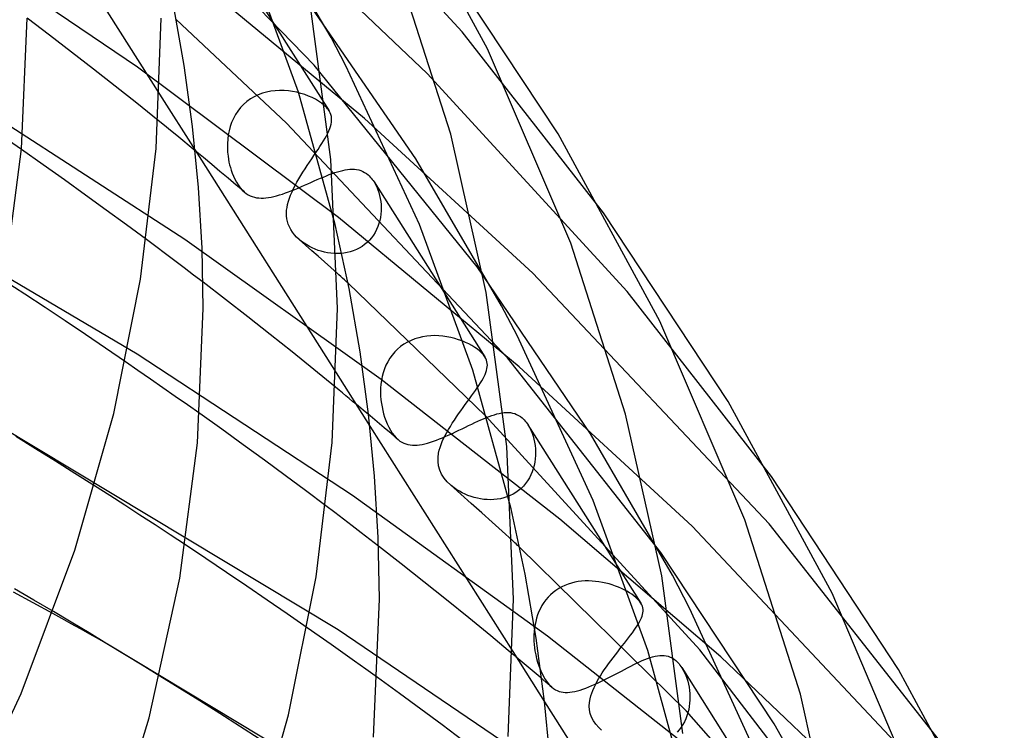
# Model space of a CAD drawing. Header units: millimetres. Extents: x -273 to 273, y -156 to 255.
# Tile 93 of 98: x 186 to 215, y 110 to 132. Entities that reach past the tile are written whole.
import ezdxf

# ---------------------------------------------------------------- set-up
doc = ezdxf.new("R2010")
doc.units = ezdxf.units.MM
doc.layers.add('HIDDEN', color=7, linetype='Continuous')
doc.layers.add('THICK', color=7, linetype='Continuous')

msp = doc.modelspace()

# ---------------------------------------------------------------- linework, layer by layer
at = {"layer": 'HIDDEN'}
for p, q in [((199.216, 131.236), (193.387, 137.565)), ((194.804, 130.239), (188.318, 136.945)), ((186.045, 135.929), (190.198, 129.377)), ((195.311, 131.063), (192.79, 135.38)), ((189.537, 130.182), (182.911, 134.664)), ((198.176, 129.985), (193.315, 134.628)), ((191.997, 134.01), (195.25, 128.878)), ((194.34, 129.433), (192.821, 133.584)), ((196.309, 128.651), (191.045, 132.997)), ((197.835, 127.449), (194.489, 132.314)), ((186.915, 131.135), (186.25, 131.638)), ((193.986, 128.505), (190.695, 131.604)), ((203.435, 125.841), (199.216, 131.236)), ((187.574, 130.629), (186.915, 131.135)), ((195.753, 130.22), (195.311, 131.063)), ((188.228, 130.122), (187.574, 130.629)), ((188.876, 129.613), (188.228, 130.122)), ((195.535, 125.698), (189.537, 130.182)), ((199.664, 124.225), (194.804, 130.239)), ((197.948, 125.491), (195.753, 130.22)), ((204.142, 123.49), (198.176, 129.985)), ((189.518, 129.103), (188.876, 129.613)), ((193.518, 129.461), (193.389, 129.436)), ((193.647, 129.477), (193.518, 129.461)), ((193.778, 129.484), (193.647, 129.477)), ((193.908, 129.482), (193.778, 129.484)), ((194.037, 129.471), (193.908, 129.482)), ((194.164, 129.454), (194.037, 129.471)), ((190.946, 125.039), (184.241, 129.383)), ((192.908, 129.231), (192.803, 129.155)), ((193.021, 129.298), (192.908, 129.231)), ((193.14, 129.354), (193.021, 129.298)), ((193.263, 129.4), (193.14, 129.354)), ((193.389, 129.436), (193.263, 129.4)), ((194.289, 129.429), (194.164, 129.454)), ((194.409, 129.398), (194.289, 129.429)), ((195.437, 125.487), (194.34, 129.433)), ((194.526, 129.361), (194.409, 129.398)), ((194.639, 129.319), (194.526, 129.361)), ((194.745, 129.272), (194.639, 129.319)), ((194.845, 129.221), (194.745, 129.272)), ((194.938, 129.166), (194.845, 129.221)), ((190.155, 128.59), (189.518, 129.103)), ((192.613, 128.975), (192.532, 128.872)), ((192.704, 129.069), (192.613, 128.975)), ((192.803, 129.155), (192.704, 129.069)), ((195.022, 129.109), (194.938, 129.166)), ((195.098, 129.049), (195.022, 129.109)), ((195.129, 129.021), (195.098, 129.049)), ((195.157, 128.993), (195.129, 129.021)), ((195.184, 128.964), (195.157, 128.993)), ((195.208, 128.935), (195.184, 128.964)), ((195.231, 128.906), (195.208, 128.935)), ((195.25, 128.877), (195.231, 128.906)), ((195.281, 128.821), (195.25, 128.877)), ((192.399, 128.65), (192.346, 128.531)), ((192.461, 128.764), (192.399, 128.65)), ((192.532, 128.872), (192.461, 128.764)), ((195.304, 128.765), (195.281, 128.821)), ((195.319, 128.709), (195.304, 128.765)), ((195.327, 128.652), (195.319, 128.709)), ((195.323, 128.535), (195.328, 128.594)), ((195.328, 128.594), (195.327, 128.652)), ((201.325, 124.039), (196.309, 128.651)), ((192.303, 128.408), (192.269, 128.283)), ((192.346, 128.531), (192.303, 128.408)), ((200.573, 121.518), (193.986, 128.505)), ((195.245, 128.279), (195.273, 128.347)), ((195.273, 128.347), (195.295, 128.412)), ((195.295, 128.412), (195.312, 128.475)), ((195.312, 128.475), (195.323, 128.535)), ((192.228, 128.029), (192.219, 127.902)), ((192.244, 128.157), (192.228, 128.029)), ((192.269, 128.283), (192.244, 128.157)), ((195.085, 127.981), (195.132, 128.06)), ((195.132, 128.06), (195.175, 128.136)), ((195.175, 128.136), (195.212, 128.209)), ((195.212, 128.209), (195.245, 128.279)), ((189.532, 121.626), (179.183, 127.716)), ((186.728, 127.268), (186.08, 127.722)), ((191.259, 127.702), (195.464, 121.067)), ((192.219, 127.902), (192.218, 127.775)), ((192.218, 127.775), (192.225, 127.649)), ((194.861, 127.635), (194.922, 127.726)), ((194.922, 127.726), (194.98, 127.814)), ((194.98, 127.814), (195.034, 127.899)), ((195.034, 127.899), (195.085, 127.981)), ((191.507, 127.482), (191.26, 127.686)), ((191.752, 127.278), (191.507, 127.482)), ((192.225, 127.649), (192.238, 127.524)), ((192.238, 127.524), (192.251, 127.437)), ((192.251, 127.437), (192.267, 127.351)), ((194.668, 127.349), (194.733, 127.446)), ((194.733, 127.446), (194.797, 127.541)), ((194.797, 127.541), (194.861, 127.635)), ((200.39, 123.068), (197.835, 127.449)), ((187.366, 126.816), (186.728, 127.268)), ((191.997, 127.073), (191.752, 127.278)), ((192.267, 127.351), (192.287, 127.266)), ((192.287, 127.266), (192.309, 127.184)), ((192.309, 127.184), (192.333, 127.104)), ((194.472, 127.051), (194.536, 127.151)), ((194.536, 127.151), (194.602, 127.251)), ((194.602, 127.251), (194.668, 127.349)), ((195.657, 127.102), (195.731, 127.117)), ((195.731, 127.117), (195.803, 127.128)), ((195.803, 127.128), (195.873, 127.135)), ((195.873, 127.135), (195.942, 127.138)), ((195.942, 127.138), (196.008, 127.135)), ((196.008, 127.135), (196.073, 127.128)), ((196.073, 127.128), (196.135, 127.115)), ((196.135, 127.115), (196.196, 127.097)), ((192.24, 126.868), (191.997, 127.073)), ((192.483, 126.663), (192.24, 126.868)), ((192.333, 127.104), (192.363, 127.02)), ((192.363, 127.02), (192.398, 126.933)), ((192.398, 126.933), (192.439, 126.844)), ((192.439, 126.844), (192.487, 126.755)), ((194.294, 126.754), (194.351, 126.853)), ((194.351, 126.853), (194.41, 126.952)), ((194.41, 126.952), (194.472, 127.051)), ((194.807, 126.787), (194.9, 126.827)), ((194.9, 126.827), (194.992, 126.867)), ((194.992, 126.867), (195.082, 126.905)), ((195.082, 126.905), (195.17, 126.941)), ((195.17, 126.941), (195.257, 126.975)), ((195.257, 126.975), (195.341, 127.006)), ((195.341, 127.006), (195.423, 127.035)), ((195.423, 127.035), (195.503, 127.061)), ((195.503, 127.061), (195.581, 127.083)), ((195.581, 127.083), (195.657, 127.102)), ((196.196, 127.097), (196.255, 127.073)), ((196.255, 127.073), (196.311, 127.043)), ((196.311, 127.043), (196.366, 127.007)), ((196.366, 127.007), (196.418, 126.966)), ((196.418, 126.966), (196.45, 126.936)), ((196.45, 126.936), (196.481, 126.905)), ((196.481, 126.905), (196.511, 126.871)), ((196.511, 126.871), (196.54, 126.835)), ((196.54, 126.835), (196.567, 126.797)), ((187.993, 126.367), (187.366, 126.816)), ((192.725, 126.458), (192.483, 126.663)), ((192.487, 126.755), (192.541, 126.667)), ((192.541, 126.667), (192.602, 126.585)), ((192.602, 126.585), (192.663, 126.515)), ((194.137, 126.499), (194.232, 126.537)), ((194.146, 126.462), (194.191, 126.558)), ((194.191, 126.558), (194.24, 126.656)), ((194.232, 126.537), (194.328, 126.577)), ((194.24, 126.656), (194.294, 126.754)), ((194.328, 126.577), (194.425, 126.618)), ((194.425, 126.618), (194.521, 126.661)), ((194.521, 126.661), (194.617, 126.703)), ((194.617, 126.703), (194.712, 126.745)), ((194.712, 126.745), (194.807, 126.787)), ((196.567, 126.797), (196.593, 126.757)), ((196.591, 126.761), (199.897, 121.544)), ((196.593, 126.757), (196.635, 126.685)), ((196.635, 126.685), (196.673, 126.608)), ((196.673, 126.608), (196.706, 126.527)), ((196.706, 126.527), (196.735, 126.443)), ((188.609, 125.921), (187.993, 126.367)), ((192.663, 126.515), (192.726, 126.457)), ((192.726, 126.457), (192.784, 126.412)), ((192.784, 126.412), (192.843, 126.375)), ((192.843, 126.375), (192.901, 126.345)), ((192.901, 126.345), (192.961, 126.321)), ((192.961, 126.321), (193.023, 126.302)), ((193.023, 126.302), (193.087, 126.288)), ((193.087, 126.288), (193.154, 126.28)), ((193.154, 126.28), (193.223, 126.276)), ((193.223, 126.276), (193.294, 126.277)), ((193.294, 126.277), (193.367, 126.282)), ((193.367, 126.282), (193.443, 126.292)), ((193.443, 126.292), (193.522, 126.305)), ((193.522, 126.305), (193.603, 126.323)), ((193.603, 126.323), (193.686, 126.344)), ((193.686, 126.344), (193.772, 126.369)), ((193.772, 126.369), (193.861, 126.397)), ((193.861, 126.397), (193.952, 126.429)), ((193.952, 126.429), (194.044, 126.463)), ((194.04, 126.182), (194.07, 126.274)), ((194.044, 126.463), (194.137, 126.499)), ((194.07, 126.274), (194.105, 126.367)), ((194.105, 126.367), (194.146, 126.462)), ((196.735, 126.443), (196.759, 126.356)), ((196.759, 126.356), (196.779, 126.266)), ((196.779, 126.266), (196.793, 126.174)), ((193.986, 125.914), (193.997, 126)), ((193.997, 126), (194.016, 126.09)), ((194.016, 126.09), (194.04, 126.182)), ((196.793, 126.174), (196.802, 126.081)), ((196.802, 126.081), (196.806, 125.987)), ((196.806, 125.987), (196.804, 125.892)), ((189.213, 125.48), (188.609, 125.921)), ((193.982, 125.829), (193.986, 125.914)), ((193.984, 125.744), (193.982, 125.829)), ((193.993, 125.66), (193.984, 125.744)), ((194.011, 125.577), (193.993, 125.66)), ((200.919, 121.248), (195.535, 125.698)), ((196.784, 125.702), (196.765, 125.609)), ((196.797, 125.797), (196.784, 125.702)), ((196.804, 125.892), (196.797, 125.797)), ((189.806, 125.042), (189.213, 125.48)), ((194.036, 125.495), (194.011, 125.577)), ((194.069, 125.415), (194.036, 125.495)), ((194.111, 125.337), (194.069, 125.415)), ((196.707, 125.425), (196.669, 125.337)), ((196.739, 125.516), (196.707, 125.425)), ((196.765, 125.609), (196.739, 125.516)), ((199.538, 121.145), (197.948, 125.491)), ((194.16, 125.26), (194.111, 125.337)), ((194.217, 125.186), (194.16, 125.26)), ((194.283, 125.114), (194.217, 125.186)), ((194.355, 125.046), (194.283, 125.114)), ((196.518, 125.093), (196.455, 125.02)), ((196.574, 125.17), (196.518, 125.093)), ((196.625, 125.251), (196.574, 125.17)), ((196.669, 125.337), (196.625, 125.251)), ((196.801, 120.868), (190.946, 125.039)), ((194.546, 124.878), (194.355, 125.046)), ((194.43, 124.984), (194.359, 125.043)), ((194.505, 124.93), (194.43, 124.984)), ((194.584, 124.879), (194.505, 124.93)), ((194.736, 124.709), (194.546, 124.878)), ((194.666, 124.832), (194.584, 124.879)), ((194.75, 124.79), (194.666, 124.832)), ((194.837, 124.753), (194.75, 124.79)), ((196.151, 124.784), (196.064, 124.741)), ((196.234, 124.834), (196.151, 124.784)), ((196.312, 124.889), (196.234, 124.834)), ((196.386, 124.952), (196.312, 124.889)), ((196.455, 125.02), (196.386, 124.952)), ((194.925, 124.541), (194.736, 124.709)), ((194.926, 124.719), (194.837, 124.753)), ((195.113, 124.372), (194.925, 124.541)), ((195.018, 124.691), (194.926, 124.719)), ((195.111, 124.666), (195.018, 124.691)), ((195.206, 124.647), (195.111, 124.666)), ((195.302, 124.634), (195.206, 124.647)), ((195.399, 124.625), (195.302, 124.634)), ((195.497, 124.623), (195.399, 124.625)), ((195.594, 124.626), (195.497, 124.623)), ((195.691, 124.636), (195.594, 124.626)), ((195.787, 124.652), (195.691, 124.636)), ((195.881, 124.675), (195.787, 124.652)), ((195.974, 124.705), (195.881, 124.675)), ((196.064, 124.741), (195.974, 124.705)), ((195.301, 124.204), (195.113, 124.372)), ((195.489, 124.035), (195.301, 124.204)), ((203.047, 119.245), (199.664, 124.225)), ((208.376, 116.565), (201.325, 124.039)), ((186.177, 123.414), (185.569, 123.812)), ((192.166, 123.253), (191.493, 123.77)), ((199.911, 119.789), (195.817, 123.738)), ((186.783, 123.014), (186.177, 123.414)), ((208.442, 117.976), (204.142, 123.49)), ((187.387, 122.613), (186.783, 123.014)), ((192.834, 122.733), (192.166, 123.253)), ((200.855, 122.178), (200.39, 123.068)), ((193.495, 122.212), (192.834, 122.733)), ((187.988, 122.209), (187.387, 122.613)), ((188.585, 121.804), (187.988, 122.209)), ((194.151, 121.689), (193.495, 122.212)), ((198.041, 122.143), (197.923, 122.116)), ((198.161, 122.162), (198.041, 122.143)), ((198.282, 122.173), (198.161, 122.162)), ((198.404, 122.176), (198.282, 122.173)), ((198.525, 122.171), (198.404, 122.176)), ((198.645, 122.16), (198.525, 122.171)), ((198.765, 122.143), (198.645, 122.16)), ((198.882, 122.119), (198.765, 122.143)), ((203.13, 117.262), (200.855, 122.178)), ((197.384, 121.852), (197.292, 121.774)), ((197.482, 121.922), (197.384, 121.852)), ((197.585, 121.983), (197.482, 121.922)), ((197.694, 122.036), (197.585, 121.983)), ((197.807, 122.081), (197.694, 122.036)), ((197.923, 122.116), (197.807, 122.081)), ((198.996, 122.09), (198.882, 122.119)), ((199.107, 122.056), (198.996, 122.09)), ((199.215, 122.017), (199.107, 122.056)), ((199.318, 121.974), (199.215, 122.017)), ((199.417, 121.928), (199.318, 121.974)), ((199.51, 121.878), (199.417, 121.928)), ((199.596, 121.825), (199.51, 121.878)), ((189.178, 121.399), (188.585, 121.804)), ((195.945, 117.408), (189.532, 121.626)), ((194.801, 121.164), (194.151, 121.689)), ((197.131, 121.598), (197.062, 121.501)), ((197.207, 121.689), (197.131, 121.598)), ((197.292, 121.774), (197.207, 121.689)), ((199.675, 121.77), (199.596, 121.825)), ((199.747, 121.713), (199.675, 121.77)), ((199.777, 121.686), (199.747, 121.713)), ((199.806, 121.657), (199.777, 121.686)), ((199.832, 121.629), (199.806, 121.657)), ((199.857, 121.6), (199.832, 121.629)), ((199.879, 121.572), (199.857, 121.6)), ((199.898, 121.543), (199.879, 121.572)), ((199.925, 121.495), (199.898, 121.543)), ((196.948, 121.293), (196.903, 121.183)), ((197.001, 121.399), (196.948, 121.293)), ((197.062, 121.501), (197.001, 121.399)), ((199.945, 121.446), (199.925, 121.495)), ((199.959, 121.398), (199.945, 121.446)), ((199.968, 121.348), (199.959, 121.398)), ((199.959, 121.193), (199.967, 121.246)), ((199.967, 121.246), (199.97, 121.297)), ((199.97, 121.297), (199.968, 121.348)), ((205.143, 115.712), (200.573, 121.518)), ((206.081, 116.493), (200.919, 121.248)), ((195.446, 120.638), (194.801, 121.164)), ((196.836, 120.957), (196.813, 120.842)), ((196.865, 121.071), (196.836, 120.957)), ((196.903, 121.183), (196.865, 121.071)), ((200.68, 117.013), (199.538, 121.145)), ((199.841, 120.899), (199.874, 120.962)), ((199.874, 120.962), (199.903, 121.023)), ((199.903, 121.023), (199.926, 121.081)), ((199.926, 121.081), (199.945, 121.138)), ((199.945, 121.138), (199.959, 121.193)), ((196.798, 120.726), (196.789, 120.61)), ((196.813, 120.842), (196.798, 120.726)), ((202.133, 116.707), (196.801, 120.868)), ((199.668, 120.62), (199.717, 120.694)), ((199.717, 120.694), (199.763, 120.765)), ((199.763, 120.765), (199.804, 120.833)), ((199.804, 120.833), (199.841, 120.899)), ((196.789, 120.61), (196.786, 120.494)), ((196.786, 120.494), (196.789, 120.379)), ((196.789, 120.379), (196.798, 120.265)), ((199.439, 120.297), (199.5, 120.381)), ((199.5, 120.381), (199.56, 120.464)), ((199.56, 120.464), (199.616, 120.544)), ((199.616, 120.544), (199.668, 120.62)), ((196.265, 119.959), (196.055, 120.134)), ((196.798, 120.265), (196.812, 120.153)), ((196.812, 120.153), (196.83, 120.05)), ((199.246, 120.031), (199.312, 120.121)), ((199.312, 120.121), (199.376, 120.21)), ((199.376, 120.21), (199.439, 120.297)), ((195.522, 113.403), (184.716, 119.901)), ((192.05, 119.387), (191.395, 119.854)), ((196.475, 119.783), (196.265, 119.959)), ((196.684, 119.608), (196.475, 119.783)), ((196.83, 120.05), (196.851, 119.948)), ((196.851, 119.948), (196.877, 119.848)), ((196.877, 119.848), (196.908, 119.746)), ((199.05, 119.752), (199.114, 119.845)), ((199.114, 119.845), (199.18, 119.938)), ((199.18, 119.938), (199.246, 120.031)), ((206.302, 112.813), (199.911, 119.789)), ((200.023, 119.767), (200.102, 119.796)), ((200.102, 119.796), (200.179, 119.821)), ((200.179, 119.821), (200.254, 119.843)), ((200.254, 119.843), (200.327, 119.86)), ((200.327, 119.86), (200.398, 119.874)), ((200.398, 119.874), (200.467, 119.883)), ((200.467, 119.883), (200.534, 119.888)), ((200.534, 119.888), (200.599, 119.887)), ((200.599, 119.887), (200.663, 119.882)), ((200.663, 119.882), (200.725, 119.87)), ((200.725, 119.87), (200.785, 119.854)), ((200.785, 119.854), (200.844, 119.831)), ((200.844, 119.831), (200.9, 119.801)), ((200.9, 119.801), (200.955, 119.766)), ((196.892, 119.432), (196.684, 119.608)), ((196.908, 119.746), (196.944, 119.646)), ((196.944, 119.646), (196.984, 119.546)), ((196.984, 119.546), (197.03, 119.45)), ((198.868, 119.473), (198.926, 119.566)), ((198.926, 119.566), (198.987, 119.659)), ((198.987, 119.659), (199.05, 119.752)), ((199.315, 119.449), (199.41, 119.495)), ((199.41, 119.495), (199.503, 119.539)), ((199.503, 119.539), (199.595, 119.583)), ((199.595, 119.583), (199.684, 119.624)), ((199.684, 119.624), (199.772, 119.664)), ((199.772, 119.664), (199.858, 119.701)), ((199.858, 119.701), (199.941, 119.735)), ((199.941, 119.735), (200.023, 119.767)), ((200.955, 119.766), (201.006, 119.725)), ((201.006, 119.725), (201.039, 119.695)), ((201.039, 119.695), (201.07, 119.663)), ((201.07, 119.663), (201.1, 119.629)), ((201.1, 119.629), (201.129, 119.593)), ((201.129, 119.593), (201.157, 119.555)), ((201.157, 119.555), (201.183, 119.515)), ((201.181, 119.518), (204.548, 114.205)), ((201.183, 119.515), (201.227, 119.439)), ((192.693, 118.924), (192.05, 119.387)), ((196.47, 119.479), (200.727, 112.762)), ((197.099, 119.257), (196.892, 119.432)), ((197.03, 119.45), (197.081, 119.358)), ((197.081, 119.358), (197.135, 119.274)), ((197.306, 119.081), (197.099, 119.257)), ((197.135, 119.274), (197.19, 119.2)), ((197.19, 119.2), (197.249, 119.134)), ((198.667, 119.109), (198.711, 119.198)), ((198.711, 119.198), (198.76, 119.289)), ((198.733, 119.176), (198.83, 119.219)), ((198.76, 119.289), (198.812, 119.38)), ((198.812, 119.38), (198.868, 119.473)), ((198.83, 119.219), (198.927, 119.264)), ((198.927, 119.264), (199.024, 119.309)), ((199.024, 119.309), (199.121, 119.356)), ((199.121, 119.356), (199.218, 119.402)), ((199.218, 119.402), (199.315, 119.449)), ((201.227, 119.439), (201.267, 119.358)), ((201.267, 119.358), (201.302, 119.272)), ((201.302, 119.272), (201.333, 119.183)), ((205.487, 115.038), (203.047, 119.245)), ((186.501, 118.805), (185.909, 119.171)), ((193.322, 118.466), (192.693, 118.924)), ((197.249, 119.134), (197.309, 119.078)), ((197.309, 119.078), (197.365, 119.035)), ((197.365, 119.035), (197.422, 118.999)), ((197.422, 118.999), (197.481, 118.97)), ((197.481, 118.97), (197.542, 118.947)), ((197.542, 118.947), (197.604, 118.93)), ((197.604, 118.93), (197.669, 118.918)), ((197.669, 118.918), (197.736, 118.912)), ((197.736, 118.912), (197.805, 118.91)), ((197.805, 118.91), (197.877, 118.914)), ((197.877, 118.914), (197.951, 118.923)), ((197.951, 118.923), (198.028, 118.936)), ((198.028, 118.936), (198.108, 118.953)), ((198.108, 118.953), (198.19, 118.974)), ((198.19, 118.974), (198.276, 119)), ((198.276, 119), (198.363, 119.029)), ((198.363, 119.029), (198.452, 119.061)), ((198.452, 119.061), (198.544, 119.097)), ((198.544, 119.097), (198.638, 119.135)), ((198.562, 118.847), (198.592, 118.933)), ((198.592, 118.933), (198.627, 119.02)), ((198.627, 119.02), (198.667, 119.109)), ((198.638, 119.135), (198.733, 119.176)), ((201.333, 119.183), (201.358, 119.091)), ((201.358, 119.091), (201.379, 118.997)), ((201.379, 118.997), (201.394, 118.9)), ((201.394, 118.9), (201.404, 118.802)), ((187.09, 118.438), (186.501, 118.805)), ((198.5, 118.548), (198.518, 118.676)), ((198.518, 118.676), (198.537, 118.761)), ((198.537, 118.761), (198.562, 118.847)), ((201.407, 118.603), (201.4, 118.504)), ((201.404, 118.802), (201.409, 118.703)), ((201.409, 118.703), (201.407, 118.603)), ((187.676, 118.069), (187.09, 118.438)), ((193.939, 118.012), (193.322, 118.466)), ((198.499, 118.421), (198.5, 118.548)), ((198.515, 118.295), (198.499, 118.421)), ((201.367, 118.307), (201.341, 118.21)), ((201.387, 118.405), (201.367, 118.307)), ((201.4, 118.504), (201.387, 118.405)), ((188.259, 117.699), (187.676, 118.069)), ((194.55, 117.557), (193.939, 118.012)), ((198.55, 118.171), (198.515, 118.295)), ((198.605, 118.05), (198.55, 118.171)), ((198.68, 117.931), (198.605, 118.05)), ((201.269, 118.024), (201.224, 117.935)), ((201.309, 118.116), (201.269, 118.024)), ((201.341, 118.21), (201.309, 118.116)), ((198.771, 117.822), (198.68, 117.931)), ((198.869, 117.727), (198.771, 117.822)), ((199.181, 117.452), (198.869, 117.727)), ((201.112, 117.769), (201.048, 117.694)), ((201.171, 117.85), (201.112, 117.769)), ((201.224, 117.935), (201.171, 117.85)), ((195.157, 117.102), (194.55, 117.557)), ((198.976, 117.641), (198.891, 117.708)), ((199.057, 117.585), (198.976, 117.641)), ((199.136, 117.537), (199.057, 117.585)), ((199.219, 117.492), (199.136, 117.537)), ((199.492, 117.175), (199.181, 117.452)), ((199.305, 117.451), (199.219, 117.492)), ((199.393, 117.413), (199.305, 117.451)), ((200.735, 117.451), (200.646, 117.407)), ((200.82, 117.502), (200.735, 117.451)), ((200.902, 117.56), (200.82, 117.502)), ((200.977, 117.624), (200.902, 117.56)), ((201.048, 117.694), (200.977, 117.624)), ((201.762, 113.22), (195.945, 117.408)), ((199.484, 117.38), (199.393, 117.413)), ((199.578, 117.352), (199.484, 117.38)), ((199.802, 116.898), (199.492, 117.175)), ((199.673, 117.328), (199.578, 117.352)), ((199.77, 117.309), (199.673, 117.328)), ((199.867, 117.296), (199.77, 117.309)), ((199.966, 117.288), (199.867, 117.296)), ((200.065, 117.285), (199.966, 117.288)), ((200.165, 117.289), (200.065, 117.285)), ((200.264, 117.299), (200.165, 117.289)), ((200.362, 117.316), (200.264, 117.299)), ((200.459, 117.34), (200.362, 117.316)), ((200.554, 117.37), (200.459, 117.34)), ((200.646, 117.407), (200.554, 117.37)), ((204.756, 112.792), (203.13, 117.262)), ((200.109, 116.621), (199.802, 116.898)), ((200.416, 116.344), (200.109, 116.621)), ((206.935, 112.604), (202.133, 116.707)), ((213.45, 110.11), (208.376, 116.565)), ((200.72, 116.066), (200.416, 116.344)), ((213.294, 108.829), (206.081, 116.493)), ((191.581, 115.531), (190.966, 115.94)), ((197.405, 115.371), (196.724, 115.903)), ((205.904, 110.983), (200.932, 115.872)), ((208.518, 110.608), (205.143, 115.712)), ((192.193, 115.12), (191.581, 115.531)), ((198.081, 114.837), (197.405, 115.371)), ((192.802, 114.708), (192.193, 115.12)), ((198.75, 114.302), (198.081, 114.837)), ((202.476, 114.8), (202.377, 114.768)), ((202.577, 114.825), (202.476, 114.8)), ((202.679, 114.844), (202.577, 114.825)), ((202.782, 114.856), (202.679, 114.844)), ((202.886, 114.864), (202.782, 114.856)), ((202.99, 114.865), (202.886, 114.864)), ((203.093, 114.862), (202.99, 114.865)), ((203.196, 114.853), (203.093, 114.862)), ((203.299, 114.84), (203.196, 114.853)), ((203.4, 114.823), (203.299, 114.84)), ((203.5, 114.801), (203.4, 114.823)), ((203.598, 114.775), (203.5, 114.801)), ((205.999, 114.052), (205.487, 115.038)), ((186.432, 114.212), (185.846, 114.531)), ((186.452, 114.293), (185.869, 114.634)), ((193.407, 114.295), (192.802, 114.708)), ((201.929, 114.519), (201.852, 114.45)), ((202.011, 114.581), (201.929, 114.519)), ((202.098, 114.637), (202.011, 114.581)), ((202.187, 114.687), (202.098, 114.637)), ((202.28, 114.731), (202.187, 114.687)), ((202.377, 114.768), (202.28, 114.731)), ((203.693, 114.746), (203.598, 114.775)), ((203.787, 114.713), (203.693, 114.746)), ((203.877, 114.678), (203.787, 114.713)), ((203.965, 114.64), (203.877, 114.678)), ((204.049, 114.599), (203.965, 114.64)), ((204.129, 114.556), (204.049, 114.599)), ((204.205, 114.512), (204.129, 114.556)), ((204.275, 114.466), (204.205, 114.512)), ((187.011, 113.894), (186.432, 114.212)), ((187.032, 113.95), (186.452, 114.293)), ((194.006, 113.882), (193.407, 114.295)), ((199.414, 113.764), (198.75, 114.302)), ((201.654, 114.218), (201.599, 114.132)), ((201.714, 114.3), (201.654, 114.218)), ((201.78, 114.377), (201.714, 114.3)), ((201.852, 114.45), (201.78, 114.377)), ((204.34, 114.419), (204.275, 114.466)), ((204.399, 114.371), (204.34, 114.419)), ((204.43, 114.343), (204.399, 114.371)), ((204.459, 114.315), (204.43, 114.343)), ((204.485, 114.287), (204.459, 114.315)), ((204.509, 114.259), (204.485, 114.287)), ((204.53, 114.231), (204.509, 114.259)), ((204.549, 114.203), (204.53, 114.231)), ((204.575, 114.156), (204.549, 114.203)), ((201.506, 113.95), (201.469, 113.855)), ((201.55, 114.042), (201.506, 113.95)), ((201.599, 114.132), (201.55, 114.042)), ((204.594, 114.11), (204.575, 114.156)), ((204.607, 114.063), (204.594, 114.11)), ((204.6, 113.868), (204.61, 113.918)), ((204.614, 114.015), (204.607, 114.063)), ((204.61, 113.918), (204.615, 113.967)), ((204.615, 113.967), (204.614, 114.015)), ((208.351, 108.939), (205.999, 114.052)), ((194.6, 113.469), (194.006, 113.882)), ((200.072, 113.225), (199.414, 113.764)), ((201.411, 113.661), (201.391, 113.562)), ((201.438, 113.759), (201.411, 113.661)), ((201.469, 113.855), (201.438, 113.759)), ((204.474, 113.589), (204.509, 113.649)), ((204.509, 113.649), (204.539, 113.707)), ((204.539, 113.707), (204.564, 113.762)), ((204.564, 113.762), (204.585, 113.816)), ((204.585, 113.816), (204.6, 113.868)), ((202.602, 108.602), (195.522, 113.403)), ((201.364, 113.362), (201.358, 113.263)), ((201.375, 113.462), (201.364, 113.362)), ((201.391, 113.562), (201.375, 113.462)), ((204.24, 113.249), (204.294, 113.323)), ((204.294, 113.323), (204.345, 113.393)), ((204.345, 113.393), (204.392, 113.461)), ((204.392, 113.461), (204.436, 113.526)), ((204.436, 113.526), (204.474, 113.589)), ((200.724, 112.685), (200.072, 113.225)), ((201.358, 113.263), (201.357, 113.164)), ((201.357, 113.164), (201.359, 113.066)), ((201.359, 113.066), (201.366, 112.969)), ((207.066, 109.045), (201.762, 113.22)), ((204.057, 113.012), (204.121, 113.094)), ((204.121, 113.094), (204.182, 113.173)), ((204.182, 113.173), (204.24, 113.249)), ((199.714, 106.323), (188.694, 112.954)), ((201.366, 112.969), (201.376, 112.873)), ((201.376, 112.873), (201.39, 112.779)), ((201.39, 112.779), (201.411, 112.667)), ((203.788, 112.666), (203.857, 112.755)), ((203.857, 112.755), (203.925, 112.842)), ((203.925, 112.842), (203.992, 112.928)), ((203.992, 112.928), (204.057, 113.012)), ((205.921, 108.539), (204.756, 112.792)), ((210.597, 107.218), (206.302, 112.813)), ((201.011, 112.445), (200.834, 112.593)), ((201.188, 112.296), (201.011, 112.445)), ((201.411, 112.667), (201.437, 112.555)), ((201.437, 112.555), (201.467, 112.446)), ((201.467, 112.446), (201.502, 112.339)), ((203.584, 112.393), (203.651, 112.484)), ((203.651, 112.484), (203.719, 112.575)), ((203.719, 112.575), (203.788, 112.666)), ((204.422, 112.413), (204.507, 112.452)), ((204.507, 112.452), (204.59, 112.489)), ((204.59, 112.489), (204.67, 112.523)), ((204.67, 112.523), (204.748, 112.553)), ((204.748, 112.553), (204.824, 112.579)), ((204.824, 112.579), (204.898, 112.601)), ((204.898, 112.601), (204.97, 112.62)), ((204.97, 112.62), (205.04, 112.633)), ((205.04, 112.633), (205.108, 112.641)), ((205.108, 112.641), (205.174, 112.645)), ((205.174, 112.645), (205.239, 112.642)), ((205.239, 112.642), (205.302, 112.634)), ((205.302, 112.634), (205.363, 112.619)), ((205.363, 112.619), (205.423, 112.597)), ((205.423, 112.597), (205.481, 112.569)), ((205.481, 112.569), (205.537, 112.533)), ((205.537, 112.533), (205.591, 112.491)), ((205.591, 112.491), (205.624, 112.461)), ((205.624, 112.461), (205.655, 112.429)), ((212.255, 107.531), (206.935, 112.604)), ((201.365, 112.147), (201.188, 112.296)), ((201.541, 111.998), (201.365, 112.147)), ((201.502, 112.339), (201.541, 112.235)), ((201.541, 112.235), (201.584, 112.136)), ((203.397, 112.122), (203.457, 112.212)), ((203.457, 112.212), (203.519, 112.302)), ((203.519, 112.302), (203.584, 112.393)), ((203.868, 112.129), (203.965, 112.18)), ((203.965, 112.18), (204.06, 112.23)), ((204.06, 112.23), (204.153, 112.278)), ((204.153, 112.278), (204.245, 112.325)), ((204.245, 112.325), (204.335, 112.37)), ((204.335, 112.37), (204.422, 112.413)), ((205.655, 112.429), (205.685, 112.394)), ((205.685, 112.394), (205.714, 112.357)), ((205.714, 112.357), (205.742, 112.319)), ((205.742, 112.319), (205.769, 112.278)), ((205.767, 112.281), (209.204, 106.858)), ((205.769, 112.278), (205.811, 112.205)), ((205.811, 112.205), (205.85, 112.128)), ((190.802, 111.659), (190.204, 112.03)), ((197.35, 111.511), (196.693, 111.986)), ((201.717, 111.849), (201.541, 111.998)), ((201.584, 112.136), (201.631, 112.043)), ((201.631, 112.043), (201.679, 111.959)), ((201.679, 111.959), (201.729, 111.882)), ((201.892, 111.7), (201.717, 111.849)), ((201.729, 111.882), (201.781, 111.813)), ((203.191, 111.77), (203.237, 111.857)), ((203.237, 111.857), (203.286, 111.944)), ((203.278, 111.83), (203.375, 111.877)), ((203.286, 111.944), (203.34, 112.032)), ((203.34, 112.032), (203.397, 112.122)), ((203.375, 111.877), (203.473, 111.925)), ((203.473, 111.925), (203.572, 111.975)), ((203.572, 111.975), (203.671, 112.026)), ((203.671, 112.026), (203.77, 112.078)), ((203.77, 112.078), (203.868, 112.129)), ((205.85, 112.128), (205.885, 112.047)), ((205.885, 112.047), (205.916, 111.963)), ((205.916, 111.963), (205.943, 111.876)), ((205.943, 111.876), (205.965, 111.786)), ((191.398, 111.287), (190.802, 111.659)), ((201.781, 111.813), (201.836, 111.752)), ((201.836, 111.752), (201.892, 111.7)), ((201.892, 111.7), (201.945, 111.658)), ((201.945, 111.658), (201.999, 111.624)), ((201.999, 111.624), (202.055, 111.596)), ((202.055, 111.596), (202.112, 111.574)), ((202.112, 111.574), (202.17, 111.558)), ((202.17, 111.558), (202.231, 111.548)), ((202.43, 111.547), (202.502, 111.556)), ((202.502, 111.556), (202.577, 111.57)), ((202.577, 111.57), (202.655, 111.589)), ((202.655, 111.589), (202.736, 111.612)), ((202.736, 111.612), (202.82, 111.639)), ((202.82, 111.639), (202.907, 111.671)), ((202.907, 111.671), (202.996, 111.705)), ((202.996, 111.705), (203.087, 111.744)), ((203.081, 111.518), (203.113, 111.601)), ((203.087, 111.744), (203.182, 111.786)), ((203.113, 111.601), (203.15, 111.685)), ((203.15, 111.685), (203.191, 111.77)), ((203.182, 111.786), (203.278, 111.83)), ((205.965, 111.786), (205.983, 111.695)), ((205.983, 111.695), (205.997, 111.602)), ((205.997, 111.602), (206.006, 111.507)), ((191.99, 110.913), (191.398, 111.287)), ((197.992, 111.041), (197.35, 111.511)), ((202.231, 111.548), (202.295, 111.542)), ((202.295, 111.542), (202.361, 111.542)), ((202.361, 111.542), (202.43, 111.547)), ((203.015, 111.243), (203.034, 111.355)), ((203.034, 111.355), (203.055, 111.436)), ((203.055, 111.436), (203.081, 111.518)), ((206.009, 111.316), (206.002, 111.22)), ((206.006, 111.507), (206.01, 111.412)), ((206.01, 111.412), (206.009, 111.316)), ((198.624, 110.573), (197.992, 111.041)), ((201.679, 111.259), (205.987, 104.462)), ((203.009, 111.132), (203.015, 111.243)), ((203.017, 111.022), (203.009, 111.132)), ((203.039, 110.912), (203.017, 111.022)), ((211.971, 104.156), (205.904, 110.983)), ((205.973, 111.03), (205.95, 110.936)), ((205.991, 111.124), (205.973, 111.03)), ((206.002, 111.22), (205.991, 111.124)), ((192.579, 110.538), (191.99, 110.913)), ((203.078, 110.804), (203.039, 110.912)), ((203.134, 110.697), (203.078, 110.804)), ((203.207, 110.592), (203.134, 110.697)), ((205.887, 110.755), (205.847, 110.669)), ((205.922, 110.845), (205.887, 110.755)), ((205.95, 110.936), (205.922, 110.845)), ((193.17, 110.159), (192.579, 110.538)), ((199.251, 110.104), (198.624, 110.573)), ((203.29, 110.497), (203.207, 110.592)), ((203.377, 110.413), (203.29, 110.497)), ((205.69, 110.427), (205.627, 110.356)), ((205.748, 110.504), (205.69, 110.427)), ((205.801, 110.584), (205.748, 110.504)), ((205.847, 110.669), (205.801, 110.584)), ((210.609, 106.962), (208.518, 110.608))]:
    msp.add_line(p, q, dxfattribs=at)
at = {"layer": 'THICK'}
for p, q in [((199.972, 130.725), (197.002, 136.175)), ((202.077, 128.192), (198.427, 133.707)), ((198.88, 128.182), (197.275, 133.169)), ((190.932, 130.232), (190.603, 132.083)), ((195.303, 127.427), (194.704, 131.919)), ((186.082, 127.746), (186.25, 131.642)), ((190.097, 127.757), (190.25, 131.642)), ((202.459, 124.928), (199.972, 130.725)), ((191.182, 128.407), (190.932, 130.232)), ((190.198, 129.377), (191.259, 127.702)), ((190.341, 128.44), (190.155, 128.59)), ((190.526, 128.29), (190.341, 128.44)), ((190.71, 128.139), (190.526, 128.29)), ((191.359, 126.59), (191.182, 128.407)), ((190.894, 127.988), (190.71, 128.139)), ((199.938, 123.466), (198.88, 128.182)), ((205.109, 122.612), (202.077, 128.192)), ((185.572, 123.824), (186.082, 127.746)), ((186.08, 127.722), (185.695, 127.99)), ((189.632, 123.857), (190.097, 127.757)), ((191.078, 127.837), (190.894, 127.988)), ((191.26, 127.686), (191.078, 127.837)), ((195.5, 122.982), (195.303, 127.427)), ((191.465, 124.787), (191.359, 126.59)), ((207.152, 120.21), (203.435, 125.841)), ((195.848, 123.577), (195.437, 125.487)), ((190.09, 124.831), (189.806, 125.042)), ((190.372, 124.619), (190.09, 124.831)), ((191.5, 122.982), (191.465, 124.787)), ((204.093, 119.835), (202.459, 124.928)), ((190.654, 124.407), (190.372, 124.619)), ((190.935, 124.195), (190.654, 124.407)), ((191.214, 123.983), (190.935, 124.195)), ((191.493, 123.77), (191.214, 123.983)), ((195.544, 123.985), (195.489, 124.035)), ((195.598, 123.936), (195.544, 123.985)), ((195.653, 123.886), (195.598, 123.936)), ((195.708, 123.837), (195.653, 123.886)), ((188.83, 119.855), (189.632, 123.857)), ((195.762, 123.787), (195.708, 123.837)), ((195.817, 123.738), (195.762, 123.787)), ((196.178, 121.696), (195.848, 123.577)), ((200.549, 118.871), (199.938, 123.466)), ((191.328, 118.978), (191.5, 122.982)), ((195.343, 118.993), (195.5, 122.982)), ((207.643, 116.687), (205.109, 122.612)), ((196.43, 119.839), (196.178, 121.696)), ((189.554, 121.141), (189.178, 121.399)), ((189.927, 120.883), (189.554, 121.141)), ((195.464, 121.067), (196.47, 119.479)), ((190.299, 120.625), (189.927, 120.883)), ((190.667, 120.367), (190.299, 120.625)), ((191.032, 120.11), (190.667, 120.367)), ((195.548, 120.554), (195.446, 120.638)), ((195.65, 120.47), (195.548, 120.554)), ((195.751, 120.386), (195.65, 120.47)), ((195.853, 120.302), (195.751, 120.386)), ((191.395, 119.854), (191.032, 120.11)), ((195.954, 120.218), (195.853, 120.302)), ((196.055, 120.134), (195.954, 120.218)), ((210.246, 114.498), (207.152, 120.21)), ((187.669, 115.781), (188.83, 119.855)), ((196.608, 117.992), (196.43, 119.839)), ((205.172, 115.013), (204.093, 119.835)), ((190.804, 114.947), (191.328, 118.978)), ((194.866, 114.988), (195.343, 118.993)), ((200.75, 114.322), (200.549, 118.871)), ((196.714, 116.158), (196.608, 117.992)), ((212.226, 112.227), (208.442, 117.976)), ((188.71, 117.411), (188.259, 117.699)), ((189.161, 117.121), (188.71, 117.411)), ((189.613, 116.829), (189.161, 117.121)), ((195.42, 116.902), (195.157, 117.102)), ((195.683, 116.703), (195.42, 116.902)), ((201.093, 115.07), (200.68, 117.013)), ((190.064, 116.534), (189.613, 116.829)), ((195.944, 116.503), (195.683, 116.703)), ((209.306, 111.489), (207.643, 116.687)), ((190.515, 116.238), (190.064, 116.534)), ((196.205, 116.303), (195.944, 116.503)), ((196.465, 116.103), (196.205, 116.303)), ((190.966, 115.94), (190.515, 116.238)), ((196.724, 115.903), (196.465, 116.103)), ((196.75, 114.322), (196.714, 116.158)), ((200.756, 116.033), (200.72, 116.066)), ((200.791, 116.001), (200.756, 116.033)), ((200.826, 115.969), (200.791, 116.001)), ((200.861, 115.936), (200.826, 115.969)), ((186.072, 111.509), (187.669, 115.781)), ((200.897, 115.904), (200.861, 115.936)), ((200.932, 115.872), (200.897, 115.904)), ((189.892, 110.786), (190.804, 114.947)), ((194.042, 110.879), (194.866, 114.988)), ((201.424, 113.161), (201.093, 115.07)), ((205.795, 110.314), (205.172, 115.013)), ((212.827, 108.446), (210.246, 114.498)), ((196.573, 110.21), (196.75, 114.322)), ((200.588, 110.229), (200.75, 114.322)), ((187.566, 113.633), (187.032, 113.95)), ((187.285, 113.743), (187.011, 113.894)), ((187.562, 113.59), (187.285, 113.743)), ((188.098, 113.314), (187.566, 113.633)), ((187.841, 113.434), (187.562, 113.59)), ((188.123, 113.276), (187.841, 113.434)), ((194.956, 113.221), (194.6, 113.469)), ((188.628, 112.994), (188.098, 113.314)), ((188.408, 113.116), (188.123, 113.276)), ((188.694, 112.954), (188.408, 113.116)), ((195.309, 112.972), (194.956, 113.221)), ((201.678, 111.272), (201.424, 113.161)), ((189.156, 112.674), (188.628, 112.994)), ((195.66, 112.725), (195.309, 112.972)), ((200.727, 112.762), (201.679, 111.259)), ((189.681, 112.352), (189.156, 112.674)), ((196.007, 112.478), (195.66, 112.725)), ((196.352, 112.231), (196.007, 112.478)), ((200.743, 112.67), (200.724, 112.685)), ((200.761, 112.654), (200.743, 112.67)), ((200.779, 112.639), (200.761, 112.654)), ((200.797, 112.624), (200.779, 112.639)), ((200.816, 112.609), (200.797, 112.624)), ((200.834, 112.593), (200.816, 112.609)), ((190.204, 112.03), (189.681, 112.352)), ((196.693, 111.986), (196.352, 112.231)), ((215.383, 106.384), (212.226, 112.227)), ((184.01, 107.111), (186.072, 111.509)), ((201.857, 109.395), (201.678, 111.272)), ((210.406, 106.561), (209.306, 111.489)), ((188.553, 106.504), (189.892, 110.786)), ((192.85, 106.696), (194.042, 110.879))]:
    msp.add_line(p, q, dxfattribs=at)

doc.saveas('drawing.dxf')
